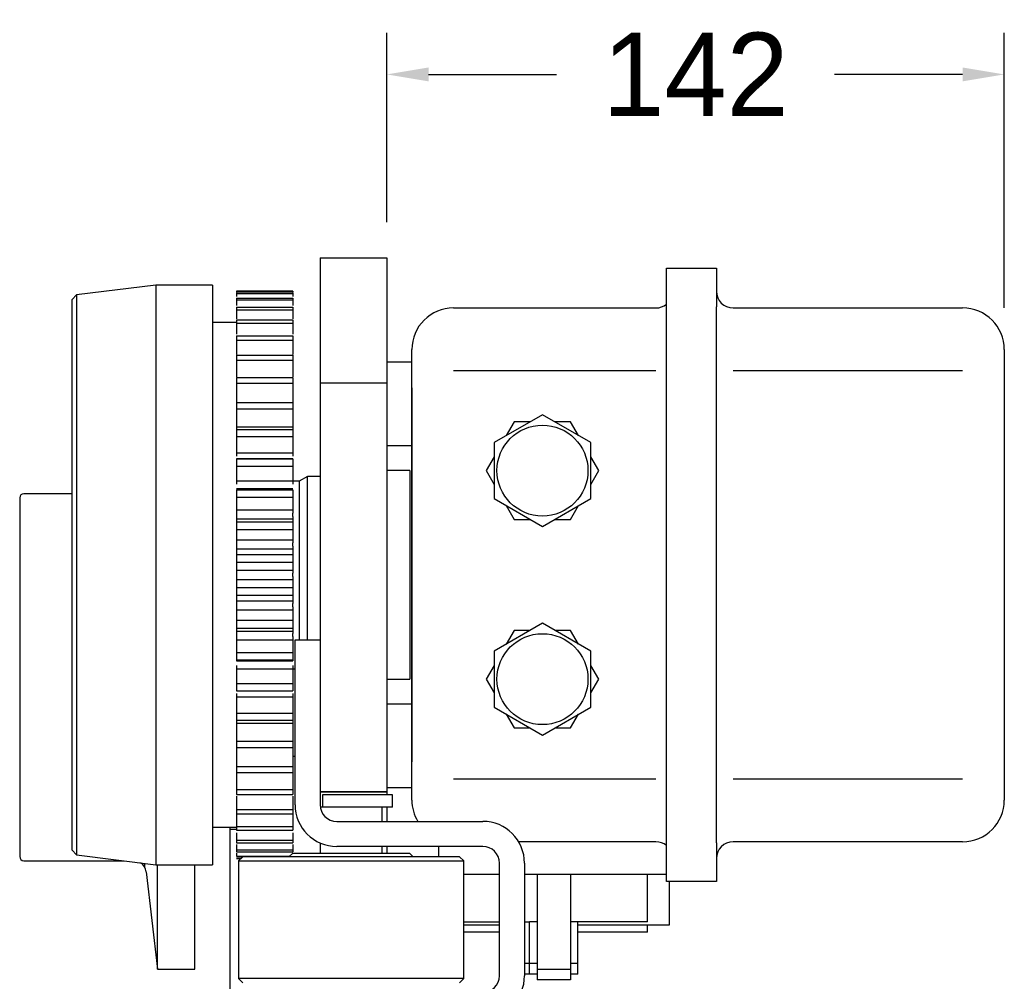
# Model space of a CAD drawing. Header units: millimetres. Extents: x 9131 to 12658, y 3907 to 6401.
# Tile 157 of 158: x 11424 to 11660, y 5763 to 5994. Entities that reach past the tile are written whole.
import ezdxf

# ---------------------------------------------------------------- set-up
doc = ezdxf.new("R2010")
doc.units = ezdxf.units.MM
doc.dimstyles.get("Standard").update_dxf_attribs({"dimtxt": 20, "dimasz": 10, "dimexe": 10, "dimexo": 10, "dimgap": 10, "dimtad": 0, "dimtih": 1, "dimtoh": 1, "dimdsep": 46, "dimtxsty": 'Standard', "dimcen": 0.09, "dimadec": 0, "dimazin": 0, "dimtfac": 1, "dimtofl": 0, "dimtmove": 0, "dimatfit": 3, "dimfxl": 0, "dimtolj": 1, "dimtzin": 0, "dimarcsym": 0})

# ---------------------------------------------------------------- blocks, each defined once
blk = doc.blocks.new('*D22')
at = {"color": 0, "lineweight": -2}
for p, q in [((11512.03, 5945.52), (11512.03, 5990.94)), ((11660.03, 5924.95), (11660.03, 5990.94)), ((11522.03, 5980.94), (11552.7, 5980.94)), ((11650.03, 5980.94), (11619.37, 5980.94))]:
    blk.add_line(p, q, dxfattribs=at)
at = {"color": 0, "lineweight": 18}
for points in [[(11522.03, 5982.6), (11522.03, 5979.27), (11512.03, 5980.94)], [(11650.03, 5982.6), (11650.03, 5979.27), (11660.03, 5980.94)]]:
    blk.add_solid(points, dxfattribs=at)
at = {"layer": 'Defpoints', "color": 0, "lineweight": 18}
for p in [(11660.03, 5980.94), (11512.03, 5935.52), (11660.03, 5914.95)]:
    blk.add_point(p, dxfattribs=at)
at = {"color": 0, "lineweight": 18, "insert": (11586.03, 5980.94), "char_height": 20, "attachment_point": 5}
blk.add_mtext('\\A1;142', dxfattribs=at)

msp = doc.modelspace()

# ---------------------------------------------------------------- linework, layer by layer
for p, q in [((11496.034, 5936.947), (11512.034, 5936.947)), ((11496.034, 5936.947), (11496.034, 5935.522)), ((11496.034, 5936.947), (11512.034, 5936.947)), ((11496.034, 5935.522), (11496.034, 5909.861)), ((11512.034, 5936.947), (11512.034, 5935.522)), ((11512.034, 5935.522), (11512.034, 5909.861)), ((11579.034, 5934.447), (11591.034, 5934.447)), ((11579.034, 5925.197), (11579.034, 5934.447)), ((11579.034, 5934.447), (11591.034, 5934.447)), ((11591.034, 5934.447), (11591.034, 5925.197)), ((11456.634, 5930.447), (11437.627, 5928.072)), ((11470.234, 5930.447), (11456.634, 5930.447)), ((11456.634, 5930.447), (11456.634, 5791.447)), ((11470.234, 5930.447), (11470.234, 5791.447)), ((11489.534, 5928.947), (11476.034, 5928.947)), ((11476.034, 5928.941), (11489.534, 5928.941)), ((11476.034, 5928.591), (11489.534, 5928.591)), ((11476.034, 5928.371), (11489.534, 5928.371)), ((11437.627, 5928.072), (11436.634, 5926.947)), ((11436.634, 5794.947), (11436.634, 5926.947)), ((11437.627, 5928.072), (11437.627, 5793.823)), ((11476.034, 5927.327), (11489.534, 5927.327)), ((11476.034, 5926.89), (11489.534, 5926.89)), ((11476.034, 5925.164), (11489.534, 5925.164)), ((11476.034, 5924.516), (11489.534, 5924.516)), ((11528.034, 5924.947), (11576.534, 5924.947)), ((11528.034, 5924.947), (11576.534, 5924.947)), ((11579.034, 5796.697), (11579.034, 5925.197)), ((11591.034, 5796.697), (11591.034, 5925.197)), ((11595.034, 5924.947), (11650.034, 5924.947)), ((11595.034, 5924.947), (11650.034, 5924.947)), ((11476.034, 5921.447), (11470.234, 5921.447)), ((11476.034, 5922.134), (11489.534, 5922.134)), ((11476.034, 5921.284), (11489.534, 5921.284)), ((11476.034, 5918.276), (11489.534, 5918.276)), ((11476.034, 5917.235), (11489.534, 5917.235)), ((11518.034, 5905.818), (11518.034, 5914.947)), ((11518.034, 5905.805), (11518.034, 5914.947)), ((11660.034, 5914.947), (11660.034, 5905.818)), ((11660.034, 5914.947), (11660.034, 5905.805)), ((11476.034, 5913.642), (11489.534, 5913.642)), ((11476.034, 5912.425), (11489.534, 5912.425)), ((11518.034, 5911.947), (11512.034, 5911.947)), ((11496.034, 5909.861), (11496.034, 5901.286)), ((11512.034, 5909.861), (11512.034, 5901.286)), ((11528.034, 5909.947), (11576.534, 5909.947)), ((11595.034, 5909.947), (11650.034, 5909.947)), ((11476.034, 5908.296), (11489.534, 5908.296)), ((11476.034, 5906.919), (11489.534, 5906.919)), ((11512.034, 5906.947), (11496.034, 5906.947)), ((11518.034, 5905.805), (11518.034, 5816.09)), ((11518.034, 5816.09), (11518.034, 5905.805)), ((11660.034, 5905.805), (11660.034, 5816.09)), ((11476.034, 5902.31), (11489.534, 5902.31)), ((11476.034, 5900.791), (11489.534, 5900.791)), ((11496.034, 5901.286), (11496.034, 5818.947)), ((11512.034, 5901.286), (11512.034, 5818.947)), ((11549.334, 5899.342), (11537.734, 5892.645)), ((11542.579, 5897.647), (11540.669, 5894.339)), ((11546.399, 5897.647), (11542.579, 5897.647)), ((11560.934, 5892.645), (11549.334, 5899.342)), ((11556.089, 5897.647), (11552.269, 5897.647)), ((11557.999, 5894.339), (11556.089, 5897.647)), ((11476.034, 5896.471), (11489.534, 5896.471)), ((11476.034, 5895.764), (11489.534, 5895.764)), ((11476.034, 5894.124), (11489.534, 5894.124)), ((11512.034, 5891.947), (11518.034, 5891.947)), ((11537.734, 5892.645), (11537.734, 5879.25)), ((11560.934, 5879.25), (11560.934, 5892.645)), ((11476.034, 5890.191), (11489.534, 5890.191)), ((11489.534, 5888.751), (11476.034, 5888.751)), ((11476.034, 5888.748), (11489.534, 5888.748)), ((11537.734, 5889.256), (11535.824, 5885.947)), ((11562.844, 5885.947), (11560.934, 5889.256)), ((11476.034, 5887.009), (11489.534, 5887.009)), ((11517.534, 5885.947), (11512.034, 5885.947)), ((11517.534, 5885.947), (11517.534, 5835.947)), ((11535.824, 5885.947), (11537.734, 5882.639)), ((11560.934, 5882.639), (11562.844, 5885.947)), ((11476.034, 5883.516), (11489.534, 5883.516)), ((11493.034, 5884.547), (11491.034, 5883.447)), ((11496.035, 5884.547), (11493.034, 5884.547)), ((11493.034, 5860.947), (11493.034, 5884.547)), ((11489.534, 5881.582), (11476.034, 5881.582)), ((11476.034, 5881.355), (11489.534, 5881.355)), ((11491.034, 5883.447), (11489.534, 5883.447)), ((11491.034, 5883.447), (11491.034, 5860.947)), ((11424.034, 5879.397), (11424.034, 5836.397)), ((11436.634, 5880.397), (11425.034, 5880.397)), ((11476.034, 5879.541), (11489.534, 5879.541)), ((11537.734, 5879.25), (11549.334, 5872.553)), ((11549.334, 5872.553), (11560.934, 5879.25)), ((11476.034, 5876.535), (11489.534, 5876.535)), ((11540.669, 5877.556), (11542.579, 5874.247)), ((11556.089, 5874.247), (11557.999, 5877.556)), ((11476.034, 5875.762), (11476.034, 5874.976)), ((11476.034, 5874.412), (11489.534, 5874.412)), ((11489.534, 5874.976), (11489.534, 5875.762)), ((11542.579, 5874.247), (11546.399, 5874.247)), ((11552.269, 5874.247), (11556.089, 5874.247)), ((11476.034, 5873.687), (11489.534, 5873.687)), ((11476.034, 5871.822), (11489.534, 5871.822)), ((11476.034, 5869.343), (11489.534, 5869.343)), ((11476.034, 5868.608), (11476.034, 5867.806)), ((11476.034, 5867.177), (11489.534, 5867.177)), ((11489.534, 5867.806), (11489.534, 5868.608)), ((11476.034, 5865.846), (11489.534, 5865.846)), ((11476.034, 5863.956), (11489.534, 5863.956)), ((11476.034, 5862.038), (11489.534, 5862.038)), ((11476.034, 5861.351), (11476.034, 5860.544)), ((11489.534, 5860.544), (11489.534, 5861.351)), ((11491.034, 5860.947), (11491.034, 5845.347)), ((11493.034, 5845.347), (11493.034, 5860.947)), ((11476.034, 5859.857), (11489.534, 5859.857)), ((11476.034, 5857.939), (11489.534, 5857.939)), ((11476.034, 5856.049), (11489.534, 5856.049)), ((11476.034, 5854.718), (11489.534, 5854.718)), ((11476.034, 5854.089), (11476.034, 5853.287)), ((11489.534, 5853.287), (11489.534, 5854.089)), ((11476.034, 5852.552), (11489.534, 5852.552)), ((11476.034, 5850.073), (11489.534, 5850.073)), ((11476.034, 5848.208), (11489.534, 5848.208)), ((11549.334, 5849.342), (11537.734, 5842.645)), ((11560.934, 5842.645), (11549.334, 5849.342)), ((11476.034, 5847.483), (11489.534, 5847.483)), ((11476.034, 5846.919), (11476.034, 5846.133)), ((11489.534, 5846.133), (11489.534, 5846.919)), ((11542.579, 5847.647), (11540.669, 5844.339)), ((11546.399, 5847.647), (11542.579, 5847.647)), ((11556.089, 5847.647), (11552.269, 5847.647)), ((11557.999, 5844.339), (11556.089, 5847.647)), ((11476.034, 5845.36), (11489.534, 5845.36)), ((11490.034, 5845.347), (11496.034, 5845.347)), ((11490.034, 5805.847), (11490.034, 5845.347)), ((11476.034, 5842.354), (11489.534, 5842.354)), ((11537.734, 5842.645), (11537.734, 5829.25)), ((11560.934, 5829.25), (11560.934, 5842.645)), ((11476.034, 5840.54), (11489.534, 5840.54)), ((11476.034, 5840.313), (11489.534, 5840.313)), ((11537.734, 5839.256), (11535.824, 5835.947)), ((11562.844, 5835.947), (11560.934, 5839.256)), ((11424.034, 5836.397), (11424.034, 5793.397)), ((11476.034, 5838.379), (11489.534, 5838.379)), ((11489.534, 5838.447), (11490.034, 5838.447)), ((11476.034, 5834.886), (11489.534, 5834.886)), ((11512.034, 5835.947), (11517.534, 5835.947)), ((11535.824, 5835.947), (11537.734, 5832.639)), ((11560.934, 5832.639), (11562.844, 5835.947)), ((11476.034, 5833.147), (11489.534, 5833.147)), ((11476.034, 5833.144), (11489.534, 5833.144)), ((11476.034, 5831.704), (11489.534, 5831.704)), ((11518.034, 5829.947), (11512.034, 5829.947)), ((11537.734, 5829.25), (11549.334, 5822.553)), ((11549.334, 5822.553), (11560.934, 5829.25)), ((11476.034, 5827.771), (11489.534, 5827.771)), ((11540.669, 5827.556), (11542.579, 5824.247)), ((11556.089, 5824.247), (11557.999, 5827.556)), ((11476.034, 5826.131), (11489.534, 5826.131)), ((11476.034, 5825.424), (11489.534, 5825.424)), ((11542.579, 5824.247), (11546.399, 5824.247)), ((11552.269, 5824.247), (11556.089, 5824.247)), ((11476.034, 5821.104), (11489.534, 5821.104)), ((11476.034, 5819.585), (11489.534, 5819.585)), ((11489.534, 5817.497), (11490.034, 5817.497)), ((11496.034, 5818.947), (11496.034, 5809.782)), ((11512.034, 5818.947), (11512.034, 5808.947)), ((11518.034, 5806.947), (11518.034, 5816.09)), ((11518.034, 5806.948), (11518.034, 5816.077)), ((11660.034, 5816.09), (11660.034, 5806.947)), ((11476.034, 5814.976), (11489.534, 5814.976)), ((11476.034, 5813.599), (11489.534, 5813.599)), ((11576.534, 5811.947), (11528.034, 5811.947)), ((11650.034, 5811.947), (11595.034, 5811.947)), ((11476.034, 5809.47), (11489.534, 5809.47)), ((11476.034, 5808.253), (11489.534, 5808.253)), ((11496.034, 5809.783), (11496.034, 5805.847)), ((11512.034, 5808.947), (11496.034, 5808.947)), ((11496.034, 5808.947), (11512.034, 5808.947)), ((11513.384, 5808.247), (11496.584, 5808.247)), ((11496.584, 5808.247), (11496.584, 5805.247)), ((11512.034, 5809.947), (11518.034, 5809.947)), ((11512.034, 5808.947), (11512.034, 5808.246)), ((11513.384, 5805.247), (11513.384, 5808.247)), ((11476.034, 5804.66), (11489.534, 5804.66)), ((11476.034, 5803.619), (11489.534, 5803.619)), ((11496.084, 5805.247), (11496.084, 5805.217)), ((11496.584, 5805.247), (11496.084, 5805.247)), ((11513.384, 5805.247), (11496.584, 5805.247)), ((11510.884, 5801.847), (11510.884, 5805.247)), ((11512.034, 5805.247), (11512.034, 5801.848)), ((11500.034, 5801.847), (11535.034, 5801.847)), ((11470.234, 5800.447), (11476.034, 5800.447)), ((11474.434, 5800.448), (11474.434, 5799.897)), ((11474.434, 5799.897), (11474.434, 5783.897)), ((11476.034, 5799.897), (11474.434, 5799.897)), ((11476.034, 5800.611), (11489.534, 5800.611)), ((11476.034, 5799.761), (11489.534, 5799.761)), ((11476.034, 5797.378), (11489.534, 5797.378)), ((11476.034, 5796.731), (11489.534, 5796.731)), ((11496.034, 5796.682), (11496.034, 5794.246)), ((11496.084, 5796.66), (11496.084, 5794.246)), ((11576.534, 5796.947), (11543.636, 5796.947)), ((11576.534, 5796.947), (11543.636, 5796.947)), ((11579.034, 5787.447), (11579.034, 5796.697)), ((11591.034, 5796.697), (11591.034, 5787.447)), ((11650.034, 5796.947), (11595.034, 5796.947)), ((11650.034, 5796.947), (11595.034, 5796.947)), ((11436.634, 5794.947), (11437.627, 5793.823)), ((11437.627, 5793.823), (11456.634, 5791.447)), ((11476.034, 5795.005), (11489.534, 5795.005)), ((11476.034, 5794.568), (11489.534, 5794.568)), ((11489.484, 5794.247), (11488.584, 5793.347)), ((11489.484, 5794.247), (11517.484, 5794.247)), ((11535.034, 5795.847), (11500.034, 5795.847)), ((11510.884, 5794.246), (11510.884, 5795.847)), ((11512.034, 5795.847), (11512.034, 5794.246)), ((11518.384, 5793.347), (11517.484, 5794.247)), ((11524.384, 5795.847), (11524.384, 5793.346)), ((11524.534, 5793.346), (11524.534, 5795.847)), ((11524.534, 5793.346), (11524.534, 5795.847)), ((11425.034, 5792.397), (11449.034, 5792.397)), ((11454.034, 5790.776), (11454.034, 5791.776)), ((11456.634, 5791.447), (11470.234, 5791.447)), ((11457.034, 5766.397), (11457.034, 5791.45)), ((11466.034, 5766.397), (11466.034, 5791.45)), ((11476.034, 5793.524), (11488.761, 5793.524)), ((11476.034, 5793.304), (11477.442, 5793.304)), ((11476.034, 5792.954), (11477.092, 5792.954)), ((11476.034, 5792.947), (11477.085, 5792.947)), ((11477.484, 5793.347), (11476.484, 5792.347)), ((11476.484, 5792.347), (11476.484, 5764.147)), ((11476.484, 5792.347), (11503.484, 5792.347)), ((11529.484, 5793.347), (11477.484, 5793.347)), ((11503.484, 5792.347), (11530.484, 5792.347)), ((11530.484, 5792.347), (11529.484, 5793.347)), ((11530.484, 5764.147), (11530.484, 5792.347)), ((11539.034, 5764.847), (11539.034, 5791.847)), ((11545.034, 5791.847), (11545.034, 5764.847)), ((11454.341, 5789.741), (11457.034, 5766.397)), ((11539.034, 5789.147), (11530.484, 5789.147)), ((11548.034, 5789.147), (11545.034, 5789.147)), ((11548.034, 5789.147), (11548.034, 5766.347)), ((11556.034, 5789.147), (11548.034, 5789.147)), ((11556.034, 5789.147), (11556.034, 5766.347)), ((11574.534, 5789.147), (11556.034, 5789.147)), ((11574.534, 5777.747), (11574.534, 5789.147)), ((11579.034, 5789.147), (11574.534, 5789.147)), ((11591.034, 5787.447), (11579.034, 5787.447)), ((11579.684, 5787.447), (11579.684, 5776.947)), ((11474.434, 5783.897), (11474.434, 5742.948)), ((11530.484, 5777.747), (11539.034, 5777.747)), ((11545.034, 5777.747), (11546.234, 5777.747)), ((11546.234, 5767.747), (11546.234, 5777.747)), ((11547.317, 5777.747), (11546.234, 5777.747)), ((11548.034, 5777.747), (11547.317, 5777.747)), ((11556.751, 5777.747), (11556.034, 5777.747)), ((11557.834, 5777.747), (11556.751, 5777.747)), ((11557.834, 5767.747), (11557.834, 5777.747)), ((11574.534, 5777.747), (11557.834, 5777.747)), ((11539.034, 5775.247), (11530.484, 5775.247)), ((11539.035, 5776.947), (11530.485, 5776.947)), ((11579.684, 5776.947), (11557.834, 5776.947)), ((11574.534, 5775.247), (11557.834, 5775.247)), ((11574.534, 5775.247), (11574.534, 5776.948)), ((11457.034, 5766.397), (11466.034, 5766.397)), ((11546.234, 5767.747), (11545.034, 5767.747)), ((11546.234, 5765.247), (11546.234, 5767.747)), ((11548.034, 5767.747), (11546.234, 5767.747)), ((11548.034, 5766.348), (11548.034, 5763.847)), ((11556.034, 5766.347), (11548.034, 5766.347)), ((11557.834, 5767.747), (11556.034, 5767.747)), ((11556.034, 5766.348), (11556.034, 5763.847)), ((11557.834, 5765.247), (11557.834, 5767.747)), ((11476.484, 5764.147), (11477.484, 5763.147)), ((11503.484, 5764.147), (11476.484, 5764.147)), ((11530.484, 5764.147), (11503.484, 5764.147)), ((11529.484, 5763.147), (11530.484, 5764.147)), ((11546.234, 5765.247), (11545.034, 5765.247)), ((11548.034, 5765.247), (11546.234, 5765.247)), ((11556.034, 5763.847), (11548.034, 5763.847)), ((11557.834, 5765.247), (11556.034, 5765.247))]:
    msp.add_line(p, q)
for centre in [(11549.334, 5885.947), (11549.334, 5885.947), (11549.334, 5835.947), (11549.334, 5835.947)]:
    msp.add_circle(centre, 10.9)
for centre, radius, start, end in [((11595.034, 5928.947), 4, 180, 270), ((11528.034, 5914.947), 10, 90, 180), ((11576.534, 5928.947), 4, 270, 308.68313), ((11650.034, 5914.947), 10, 0, 90), ((11425.034, 5879.397), 1, 90, 180), ((11500.034, 5805.847), 10, 180, 270), ((11500.034, 5805.847), 4, 180, 270), ((11528.034, 5806.947), 10, 180, 210.66469), ((11650.034, 5806.947), 10, 270, 0), ((11535.034, 5791.847), 10, 0, 90), ((11576.534, 5792.947), 4, 51.31687, 90), ((11595.034, 5792.947), 4, 90, 180), ((11535.034, 5791.847), 4, 0, 90), ((11425.034, 5793.397), 1, 180, 270), ((11451.361, 5789.397), 3, 6.58194, 56.52459), ((11535.034, 5764.847), 10, 270, 0), ((11535.034, 5764.847), 4, 270, 0)]:
    msp.add_arc(centre, radius, start, end)
for points in [[(11476.034, 5928.941), (11476.034, 5928.87), (11476.034, 5928.8), (11476.034, 5928.729)], [(11476.034, 5928.591), (11476.034, 5928.527), (11476.034, 5928.453), (11476.034, 5928.371)], [(11476.034, 5928.371), (11476.034, 5928.144), (11476.034, 5927.917), (11476.034, 5927.688)], [(11489.534, 5928.941), (11489.534, 5928.87), (11489.534, 5928.8), (11489.534, 5928.729)], [(11489.534, 5928.591), (11489.534, 5928.527), (11489.534, 5928.453), (11489.534, 5928.371)], [(11489.534, 5928.371), (11489.534, 5928.144), (11489.534, 5927.917), (11489.534, 5927.688)], [(11476.034, 5927.327), (11476.034, 5927.189), (11476.034, 5927.044), (11476.034, 5926.89)], [(11476.034, 5926.89), (11476.034, 5926.436), (11476.034, 5925.981), (11476.034, 5925.523)], [(11489.534, 5927.327), (11489.534, 5927.189), (11489.534, 5927.044), (11489.534, 5926.89)], [(11489.534, 5926.89), (11489.534, 5926.436), (11489.534, 5925.981), (11489.534, 5925.523)], [(11476.034, 5925.164), (11476.034, 5924.957), (11476.034, 5924.741), (11476.034, 5924.516)], [(11476.034, 5924.516), (11476.034, 5923.785), (11476.034, 5923.051), (11476.034, 5922.318)], [(11489.534, 5925.164), (11489.534, 5924.957), (11489.534, 5924.741), (11489.534, 5924.516)], [(11489.534, 5924.516), (11489.534, 5923.785), (11489.534, 5923.051), (11489.534, 5922.318)], [(11476.034, 5922.134), (11476.034, 5921.858), (11476.034, 5921.575), (11476.034, 5921.284)], [(11489.534, 5922.134), (11489.534, 5921.858), (11489.534, 5921.575), (11489.534, 5921.284)], [(11476.034, 5918.276), (11476.034, 5917.936), (11476.034, 5917.589), (11476.034, 5917.235)], [(11489.534, 5918.276), (11489.534, 5917.936), (11489.534, 5917.589), (11489.534, 5917.235)], [(11476.034, 5913.642), (11476.034, 5913.243), (11476.034, 5912.837), (11476.034, 5912.425)], [(11489.534, 5913.642), (11489.534, 5913.243), (11489.534, 5912.837), (11489.534, 5912.425)], [(11476.034, 5908.296), (11476.034, 5907.843), (11476.034, 5907.384), (11476.034, 5906.919)], [(11489.534, 5908.296), (11489.534, 5907.843), (11489.534, 5907.384), (11489.534, 5906.919)], [(11476.034, 5902.31), (11476.034, 5901.809), (11476.034, 5901.302), (11476.034, 5900.791)], [(11489.534, 5902.31), (11489.534, 5901.809), (11489.534, 5901.302), (11489.534, 5900.791)], [(11476.034, 5895.764), (11476.034, 5895.222), (11476.034, 5894.675), (11476.034, 5894.124)], [(11489.534, 5895.764), (11489.534, 5895.222), (11489.534, 5894.675), (11489.534, 5894.124)], [(11476.034, 5888.748), (11476.034, 5888.172), (11476.034, 5887.592), (11476.034, 5887.009)], [(11489.534, 5888.748), (11489.534, 5888.172), (11489.534, 5887.592), (11489.534, 5887.009)], [(11476.034, 5881.355), (11476.034, 5880.753), (11476.034, 5880.148), (11476.034, 5879.541)], [(11489.534, 5881.355), (11489.534, 5880.753), (11489.534, 5880.148), (11489.534, 5879.541)], [(11476.034, 5873.687), (11476.034, 5873.067), (11476.034, 5872.445), (11476.034, 5871.822)], [(11489.534, 5873.687), (11489.534, 5873.067), (11489.534, 5872.445), (11489.534, 5871.822)], [(11476.034, 5865.846), (11476.034, 5865.217), (11476.034, 5864.586), (11476.034, 5863.956)], [(11489.534, 5865.846), (11489.534, 5865.217), (11489.534, 5864.586), (11489.534, 5863.956)], [(11476.034, 5857.939), (11476.034, 5857.309), (11476.034, 5856.678), (11476.034, 5856.049)], [(11489.534, 5857.939), (11489.534, 5857.309), (11489.534, 5856.678), (11489.534, 5856.049)], [(11476.034, 5850.073), (11476.034, 5849.45), (11476.034, 5848.828), (11476.034, 5848.208)], [(11489.534, 5850.073), (11489.534, 5849.45), (11489.534, 5848.828), (11489.534, 5848.208)], [(11476.034, 5842.354), (11476.034, 5841.747), (11476.034, 5841.142), (11476.034, 5840.54)], [(11489.534, 5842.354), (11489.534, 5841.747), (11489.534, 5841.142), (11489.534, 5840.54)], [(11476.034, 5834.886), (11476.034, 5834.303), (11476.034, 5833.723), (11476.034, 5833.147)], [(11489.534, 5834.886), (11489.534, 5834.303), (11489.534, 5833.723), (11489.534, 5833.147)], [(11476.034, 5827.771), (11476.034, 5827.22), (11476.034, 5826.673), (11476.034, 5826.131)], [(11489.534, 5827.771), (11489.534, 5827.22), (11489.534, 5826.673), (11489.534, 5826.131)], [(11476.034, 5821.104), (11476.034, 5820.593), (11476.034, 5820.086), (11476.034, 5819.585)], [(11489.534, 5821.104), (11489.534, 5820.593), (11489.534, 5820.086), (11489.534, 5819.585)], [(11476.034, 5814.976), (11476.034, 5814.511), (11476.034, 5814.052), (11476.034, 5813.599)], [(11489.534, 5814.976), (11489.534, 5814.511), (11489.534, 5814.052), (11489.534, 5813.599)], [(11476.034, 5809.47), (11476.034, 5809.058), (11476.034, 5808.652), (11476.034, 5808.253)], [(11489.534, 5809.47), (11489.534, 5809.058), (11489.534, 5808.652), (11489.534, 5808.253)], [(11476.034, 5804.66), (11476.034, 5804.306), (11476.034, 5803.959), (11476.034, 5803.619)], [(11489.534, 5804.66), (11489.534, 5804.306), (11489.534, 5803.959), (11489.534, 5803.619)], [(11476.034, 5800.611), (11476.034, 5800.32), (11476.034, 5800.037), (11476.034, 5799.761)], [(11476.034, 5799.105), (11476.034, 5798.529), (11476.034, 5797.953), (11476.034, 5797.378)], [(11489.534, 5800.611), (11489.534, 5800.32), (11489.534, 5800.037), (11489.534, 5799.761)], [(11489.534, 5799.105), (11489.534, 5798.529), (11489.534, 5797.953), (11489.534, 5797.378)], [(11476.034, 5797.378), (11476.034, 5797.154), (11476.034, 5796.938), (11476.034, 5796.731)], [(11476.034, 5796.323), (11476.034, 5795.882), (11476.034, 5795.443), (11476.034, 5795.005)], [(11489.534, 5797.378), (11489.534, 5797.154), (11489.534, 5796.938), (11489.534, 5796.731)], [(11489.534, 5796.323), (11489.534, 5795.882), (11489.534, 5795.443), (11489.534, 5795.005)], [(11476.034, 5795.005), (11476.034, 5794.851), (11476.034, 5794.705), (11476.034, 5794.568)], [(11476.034, 5794.207), (11476.034, 5793.978), (11476.034, 5793.751), (11476.034, 5793.524)], [(11489.534, 5795.005), (11489.534, 5794.851), (11489.534, 5794.705), (11489.534, 5794.568)]]:
    msp.add_open_spline(points, degree=3)
for points, knots in [([(11476.034, 5921.284), (11476.034, 5920.398), (11476.034, 5919.51), (11476.034, 5918.63), (11476.034, 5918.626)], [0, 0, 0, 0, 0.9957991, 1, 1, 1, 1]), ([(11489.534, 5921.284), (11489.534, 5920.398), (11489.534, 5919.51), (11489.534, 5918.63), (11489.534, 5918.626)], [0, 0, 0, 0, 0.9957991, 1, 1, 1, 1]), ([(11476.034, 5917.235), (11476.034, 5916.36), (11476.034, 5915.213), (11476.034, 5914.089), (11476.034, 5913.819)], [0, 0, 0, 0, 0.7578628, 1, 1, 1, 1]), ([(11489.534, 5917.235), (11489.534, 5916.36), (11489.534, 5915.213), (11489.534, 5914.089), (11489.534, 5913.819)], [0, 0, 0, 0, 0.7578628, 1, 1, 1, 1]), ([(11476.034, 5912.425), (11476.034, 5911.572), (11476.034, 5910.308), (11476.034, 5909.012), (11476.034, 5908.538), (11476.034, 5908.464)], [0, 0, 0, 0, 0.627488, 0.9412319, 1, 1, 1, 1]), ([(11489.534, 5912.425), (11489.534, 5911.572), (11489.534, 5910.308), (11489.534, 5909.012), (11489.534, 5908.538), (11489.534, 5908.464)], [0, 0, 0, 0, 0.627488, 0.9412319, 1, 1, 1, 1]), ([(11476.034, 5906.919), (11476.034, 5906.099), (11476.034, 5904.893), (11476.034, 5903.359), (11476.034, 5902.625), (11476.034, 5902.271)], [0, 0, 0, 0, 0.5, 0.75, 1, 1, 1, 1]), ([(11489.534, 5906.919), (11489.534, 5906.099), (11489.534, 5904.893), (11489.534, 5903.359), (11489.534, 5902.625), (11489.534, 5902.271)], [0, 0, 0, 0, 0.5, 0.75, 1, 1, 1, 1]), ([(11476.034, 5900.791), (11476.034, 5900.016), (11476.034, 5898.884), (11476.034, 5897.463), (11476.034, 5896.792), (11476.034, 5896.471)], [0, 0, 0, 0, 0.5, 0.75, 1, 1, 1, 1]), ([(11489.534, 5900.791), (11489.534, 5900.016), (11489.534, 5898.884), (11489.534, 5897.463), (11489.534, 5896.792), (11489.534, 5896.471)], [0, 0, 0, 0, 0.5, 0.75, 1, 1, 1, 1]), ([(11476.034, 5896.471), (11476.034, 5896.44), (11476.034, 5896.375), (11476.034, 5896.239), (11476.034, 5896.059), (11476.034, 5895.877), (11476.034, 5895.741), (11476.034, 5895.678), (11476.034, 5895.648)], [0, 0, 0, 0, 0.125, 0.25, 0.5, 0.75, 0.875, 1, 1, 1, 1]), ([(11489.534, 5896.471), (11489.534, 5896.44), (11489.534, 5896.375), (11489.534, 5896.239), (11489.534, 5896.059), (11489.534, 5895.877), (11489.534, 5895.741), (11489.534, 5895.678), (11489.534, 5895.648)], [0, 0, 0, 0, 0.125, 0.25, 0.5, 0.75, 0.875, 1, 1, 1, 1]), ([(11476.034, 5894.124), (11476.034, 5893.405), (11476.034, 5892.361), (11476.034, 5891.073), (11476.034, 5890.474), (11476.034, 5890.191)], [0, 0, 0, 0, 0.5, 0.75, 1, 1, 1, 1]), ([(11489.534, 5894.124), (11489.534, 5893.405), (11489.534, 5892.361), (11489.534, 5891.073), (11489.534, 5890.474), (11489.534, 5890.191)], [0, 0, 0, 0, 0.5, 0.75, 1, 1, 1, 1]), ([(11476.034, 5890.191), (11476.034, 5890.162), (11476.034, 5890.101), (11476.034, 5889.972), (11476.034, 5889.797), (11476.034, 5889.614), (11476.034, 5889.473), (11476.034, 5889.406), (11476.034, 5889.374)], [0, 0, 0, 0, 0.125, 0.25, 0.5, 0.75, 0.875, 1, 1, 1, 1]), ([(11489.534, 5890.191), (11489.534, 5890.162), (11489.534, 5890.101), (11489.534, 5889.972), (11489.534, 5889.797), (11489.534, 5889.614), (11489.534, 5889.473), (11489.534, 5889.406), (11489.534, 5889.374)], [0, 0, 0, 0, 0.125, 0.25, 0.5, 0.75, 0.875, 1, 1, 1, 1]), ([(11476.034, 5887.009), (11476.034, 5886.355), (11476.034, 5885.414), (11476.034, 5884.276), (11476.034, 5883.757), (11476.034, 5883.516)], [0, 0, 0, 0, 0.5, 0.75, 1, 1, 1, 1]), ([(11489.534, 5887.009), (11489.534, 5886.355), (11489.534, 5885.414), (11489.534, 5884.276), (11489.534, 5883.757), (11489.534, 5883.516)], [0, 0, 0, 0, 0.5, 0.75, 1, 1, 1, 1]), ([(11476.034, 5883.516), (11476.034, 5883.489), (11476.034, 5883.433), (11476.034, 5883.312), (11476.034, 5883.144), (11476.034, 5882.963), (11476.034, 5882.818), (11476.034, 5882.749), (11476.034, 5882.715)], [0, 0, 0, 0, 0.125, 0.25, 0.5, 0.75, 0.875, 1, 1, 1, 1]), ([(11489.534, 5883.516), (11489.534, 5883.489), (11489.534, 5883.433), (11489.534, 5883.312), (11489.534, 5883.144), (11489.534, 5882.963), (11489.534, 5882.818), (11489.534, 5882.749), (11489.534, 5882.715)], [0, 0, 0, 0, 0.125, 0.25, 0.5, 0.75, 0.875, 1, 1, 1, 1]), ([(11476.034, 5879.541), (11476.034, 5878.961), (11476.034, 5878.136), (11476.034, 5877.164), (11476.034, 5876.732), (11476.034, 5876.535)], [0, 0, 0, 0, 0.5, 0.75, 1, 1, 1, 1]), ([(11489.534, 5879.541), (11489.534, 5878.961), (11489.534, 5878.136), (11489.534, 5877.164), (11489.534, 5876.732), (11489.534, 5876.535)], [0, 0, 0, 0, 0.5, 0.75, 1, 1, 1, 1]), ([(11476.034, 5876.535), (11476.034, 5876.511), (11476.034, 5876.461), (11476.034, 5876.351), (11476.034, 5876.192), (11476.034, 5876.014), (11476.034, 5875.868), (11476.034, 5875.797), (11476.034, 5875.762)], [0, 0, 0, 0, 0.125, 0.25, 0.5, 0.75, 0.875, 1, 1, 1, 1]), ([(11489.534, 5876.535), (11489.534, 5876.511), (11489.534, 5876.461), (11489.534, 5876.351), (11489.534, 5876.192), (11489.534, 5876.014), (11489.534, 5875.868), (11489.534, 5875.797), (11489.534, 5875.762)], [0, 0, 0, 0, 0.125, 0.25, 0.5, 0.75, 0.875, 1, 1, 1, 1]), ([(11476.034, 5874.976), (11476.034, 5874.941), (11476.034, 5874.872), (11476.034, 5874.742), (11476.034, 5874.601), (11476.034, 5874.499), (11476.034, 5874.442), (11476.034, 5874.421), (11476.034, 5874.412)], [0, 0, 0, 0, 0.125, 0.25, 0.5, 0.75, 0.875, 1, 1, 1, 1]), ([(11476.034, 5874.412), (11476.034, 5874.415), (11476.034, 5874.376), (11476.034, 5874.173), (11476.034, 5873.905), (11476.034, 5873.687)], [0, 0, 0, 0, 0.25, 0.5, 1, 1, 1, 1]), ([(11489.534, 5874.976), (11489.534, 5874.941), (11489.534, 5874.872), (11489.534, 5874.742), (11489.534, 5874.601), (11489.534, 5874.499), (11489.534, 5874.442), (11489.534, 5874.421), (11489.534, 5874.412)], [0, 0, 0, 0, 0.125, 0.25, 0.5, 0.75, 0.875, 1, 1, 1, 1]), ([(11489.534, 5874.412), (11489.534, 5874.415), (11489.534, 5874.376), (11489.534, 5874.173), (11489.534, 5873.905), (11489.534, 5873.687)], [0, 0, 0, 0, 0.25, 0.5, 1, 1, 1, 1]), ([(11476.034, 5871.822), (11476.034, 5871.323), (11476.034, 5870.625), (11476.034, 5869.832), (11476.034, 5869.493), (11476.034, 5869.343)], [0, 0, 0, 0, 0.5, 0.75, 1, 1, 1, 1]), ([(11489.534, 5871.822), (11489.534, 5871.323), (11489.534, 5870.625), (11489.534, 5869.832), (11489.534, 5869.493), (11489.534, 5869.343)], [0, 0, 0, 0, 0.5, 0.75, 1, 1, 1, 1]), ([(11476.034, 5869.343), (11476.034, 5869.323), (11476.034, 5869.279), (11476.034, 5869.18), (11476.034, 5869.033), (11476.034, 5868.861), (11476.034, 5868.717), (11476.034, 5868.644), (11476.034, 5868.608)], [0, 0, 0, 0, 0.125, 0.25, 0.5, 0.75, 0.875, 1, 1, 1, 1]), ([(11489.534, 5869.343), (11489.534, 5869.323), (11489.534, 5869.279), (11489.534, 5869.18), (11489.534, 5869.033), (11489.534, 5868.861), (11489.534, 5868.717), (11489.534, 5868.644), (11489.534, 5868.608)], [0, 0, 0, 0, 0.125, 0.25, 0.5, 0.75, 0.875, 1, 1, 1, 1]), ([(11476.034, 5867.806), (11476.034, 5867.77), (11476.034, 5867.699), (11476.034, 5867.563), (11476.034, 5867.409), (11476.034, 5867.291), (11476.034, 5867.219), (11476.034, 5867.189), (11476.034, 5867.177)], [0, 0, 0, 0, 0.125, 0.25, 0.5, 0.75, 0.875, 1, 1, 1, 1]), ([(11476.034, 5867.177), (11476.034, 5867.128), (11476.034, 5866.986), (11476.034, 5866.58), (11476.034, 5866.162), (11476.034, 5865.846)], [0, 0, 0, 0, 0.25, 0.5, 1, 1, 1, 1]), ([(11489.534, 5867.806), (11489.534, 5867.77), (11489.534, 5867.699), (11489.534, 5867.563), (11489.534, 5867.409), (11489.534, 5867.291), (11489.534, 5867.219), (11489.534, 5867.189), (11489.534, 5867.177)], [0, 0, 0, 0, 0.125, 0.25, 0.5, 0.75, 0.875, 1, 1, 1, 1]), ([(11489.534, 5867.177), (11489.534, 5867.128), (11489.534, 5866.986), (11489.534, 5866.58), (11489.534, 5866.162), (11489.534, 5865.846)], [0, 0, 0, 0, 0.25, 0.5, 1, 1, 1, 1]), ([(11476.034, 5863.956), (11476.034, 5863.545), (11476.034, 5862.984), (11476.034, 5862.38), (11476.034, 5862.138), (11476.034, 5862.038)], [0, 0, 0, 0, 0.5, 0.75, 1, 1, 1, 1]), ([(11489.534, 5863.956), (11489.534, 5863.545), (11489.534, 5862.984), (11489.534, 5862.38), (11489.534, 5862.138), (11489.534, 5862.038)], [0, 0, 0, 0, 0.5, 0.75, 1, 1, 1, 1]), ([(11476.034, 5862.038), (11476.034, 5862.022), (11476.034, 5861.985), (11476.034, 5861.899), (11476.034, 5861.765), (11476.034, 5861.601), (11476.034, 5861.46), (11476.034, 5861.387), (11476.034, 5861.351)], [0, 0, 0, 0, 0.125, 0.25, 0.5, 0.75, 0.875, 1, 1, 1, 1]), ([(11476.034, 5860.544), (11476.034, 5860.508), (11476.034, 5860.435), (11476.034, 5860.294), (11476.034, 5860.13), (11476.034, 5859.996), (11476.034, 5859.91), (11476.034, 5859.873), (11476.034, 5859.857)], [0, 0, 0, 0, 0.125, 0.25, 0.5, 0.75, 0.875, 1, 1, 1, 1]), ([(11489.534, 5862.038), (11489.534, 5862.022), (11489.534, 5861.985), (11489.534, 5861.899), (11489.534, 5861.765), (11489.534, 5861.601), (11489.534, 5861.46), (11489.534, 5861.387), (11489.534, 5861.351)], [0, 0, 0, 0, 0.125, 0.25, 0.5, 0.75, 0.875, 1, 1, 1, 1]), ([(11489.534, 5860.544), (11489.534, 5860.508), (11489.534, 5860.435), (11489.534, 5860.294), (11489.534, 5860.13), (11489.534, 5859.996), (11489.534, 5859.91), (11489.534, 5859.873), (11489.534, 5859.857)], [0, 0, 0, 0, 0.125, 0.25, 0.5, 0.75, 0.875, 1, 1, 1, 1]), ([(11476.034, 5859.857), (11476.034, 5859.757), (11476.034, 5859.515), (11476.034, 5858.911), (11476.034, 5858.35), (11476.034, 5857.939)], [0, 0, 0, 0, 0.25, 0.5, 1, 1, 1, 1]), ([(11489.534, 5859.857), (11489.534, 5859.757), (11489.534, 5859.515), (11489.534, 5858.911), (11489.534, 5858.35), (11489.534, 5857.939)], [0, 0, 0, 0, 0.25, 0.5, 1, 1, 1, 1]), ([(11476.034, 5856.049), (11476.034, 5855.733), (11476.034, 5855.315), (11476.034, 5854.909), (11476.034, 5854.767), (11476.034, 5854.718)], [0, 0, 0, 0, 0.5, 0.75, 1, 1, 1, 1]), ([(11489.534, 5856.049), (11489.534, 5855.733), (11489.534, 5855.315), (11489.534, 5854.909), (11489.534, 5854.767), (11489.534, 5854.718)], [0, 0, 0, 0, 0.5, 0.75, 1, 1, 1, 1]), ([(11476.034, 5854.718), (11476.034, 5854.706), (11476.034, 5854.676), (11476.034, 5854.604), (11476.034, 5854.486), (11476.034, 5854.332), (11476.034, 5854.196), (11476.034, 5854.125), (11476.034, 5854.089)], [0, 0, 0, 0, 0.125, 0.25, 0.5, 0.75, 0.875, 1, 1, 1, 1]), ([(11476.034, 5853.287), (11476.034, 5853.251), (11476.034, 5853.178), (11476.034, 5853.034), (11476.034, 5852.862), (11476.034, 5852.715), (11476.034, 5852.616), (11476.034, 5852.572), (11476.034, 5852.552)], [0, 0, 0, 0, 0.125, 0.25, 0.5, 0.75, 0.875, 1, 1, 1, 1]), ([(11489.534, 5854.718), (11489.534, 5854.706), (11489.534, 5854.676), (11489.534, 5854.604), (11489.534, 5854.486), (11489.534, 5854.332), (11489.534, 5854.196), (11489.534, 5854.125), (11489.534, 5854.089)], [0, 0, 0, 0, 0.125, 0.25, 0.5, 0.75, 0.875, 1, 1, 1, 1]), ([(11489.534, 5853.287), (11489.534, 5853.251), (11489.534, 5853.178), (11489.534, 5853.034), (11489.534, 5852.862), (11489.534, 5852.715), (11489.534, 5852.616), (11489.534, 5852.572), (11489.534, 5852.552)], [0, 0, 0, 0, 0.125, 0.25, 0.5, 0.75, 0.875, 1, 1, 1, 1]), ([(11476.034, 5852.552), (11476.034, 5852.402), (11476.034, 5852.063), (11476.034, 5851.27), (11476.034, 5850.572), (11476.034, 5850.073)], [0, 0, 0, 0, 0.25, 0.5, 1, 1, 1, 1]), ([(11489.534, 5852.552), (11489.534, 5852.402), (11489.534, 5852.063), (11489.534, 5851.27), (11489.534, 5850.572), (11489.534, 5850.073)], [0, 0, 0, 0, 0.25, 0.5, 1, 1, 1, 1]), ([(11476.034, 5848.208), (11476.034, 5847.99), (11476.034, 5847.722), (11476.034, 5847.519), (11476.034, 5847.48), (11476.034, 5847.483)], [0, 0, 0, 0, 0.5, 0.75, 1, 1, 1, 1]), ([(11489.534, 5848.208), (11489.534, 5847.99), (11489.534, 5847.722), (11489.534, 5847.519), (11489.534, 5847.48), (11489.534, 5847.483)], [0, 0, 0, 0, 0.5, 0.75, 1, 1, 1, 1]), ([(11476.034, 5847.483), (11476.034, 5847.474), (11476.034, 5847.453), (11476.034, 5847.396), (11476.034, 5847.294), (11476.034, 5847.153), (11476.034, 5847.023), (11476.034, 5846.954), (11476.034, 5846.919)], [0, 0, 0, 0, 0.125, 0.25, 0.5, 0.75, 0.875, 1, 1, 1, 1]), ([(11476.034, 5846.133), (11476.034, 5846.098), (11476.034, 5846.027), (11476.034, 5845.881), (11476.034, 5845.703), (11476.034, 5845.544), (11476.034, 5845.434), (11476.034, 5845.384), (11476.034, 5845.36)], [0, 0, 0, 0, 0.125, 0.25, 0.5, 0.75, 0.875, 1, 1, 1, 1]), ([(11489.534, 5847.483), (11489.534, 5847.474), (11489.534, 5847.453), (11489.534, 5847.396), (11489.534, 5847.294), (11489.534, 5847.153), (11489.534, 5847.023), (11489.534, 5846.954), (11489.534, 5846.919)], [0, 0, 0, 0, 0.125, 0.25, 0.5, 0.75, 0.875, 1, 1, 1, 1]), ([(11489.534, 5846.133), (11489.534, 5846.098), (11489.534, 5846.027), (11489.534, 5845.881), (11489.534, 5845.703), (11489.534, 5845.544), (11489.534, 5845.434), (11489.534, 5845.384), (11489.534, 5845.36)], [0, 0, 0, 0, 0.125, 0.25, 0.5, 0.75, 0.875, 1, 1, 1, 1]), ([(11476.034, 5845.36), (11476.034, 5845.163), (11476.034, 5844.731), (11476.034, 5843.759), (11476.034, 5842.934), (11476.034, 5842.354)], [0, 0, 0, 0, 0.25, 0.5, 1, 1, 1, 1]), ([(11489.534, 5845.36), (11489.534, 5845.163), (11489.534, 5844.731), (11489.534, 5843.759), (11489.534, 5842.934), (11489.534, 5842.354)], [0, 0, 0, 0, 0.25, 0.5, 1, 1, 1, 1]), ([(11476.034, 5840.54), (11476.034, 5840.423), (11476.034, 5840.329), (11476.034, 5840.313), (11476.034, 5840.313)], [0, 0, 0, 0, 0.8149001, 1, 1, 1, 1]), ([(11476.034, 5839.18), (11476.034, 5839.146), (11476.034, 5839.077), (11476.034, 5838.932), (11476.034, 5838.751), (11476.034, 5838.583), (11476.034, 5838.462), (11476.034, 5838.406), (11476.034, 5838.379)], [0, 0, 0, 0, 0.125, 0.25, 0.5, 0.75, 0.875, 1, 1, 1, 1]), ([(11489.534, 5840.54), (11489.534, 5840.423), (11489.534, 5840.329), (11489.534, 5840.313), (11489.534, 5840.313)], [0, 0, 0, 0, 0.8149001, 1, 1, 1, 1]), ([(11489.534, 5839.18), (11489.534, 5839.146), (11489.534, 5839.077), (11489.534, 5838.932), (11489.534, 5838.751), (11489.534, 5838.583), (11489.534, 5838.462), (11489.534, 5838.406), (11489.534, 5838.379)], [0, 0, 0, 0, 0.125, 0.25, 0.5, 0.75, 0.875, 1, 1, 1, 1]), ([(11476.034, 5838.379), (11476.034, 5838.138), (11476.034, 5837.619), (11476.034, 5836.481), (11476.034, 5835.54), (11476.034, 5834.886)], [0, 0, 0, 0, 0.25, 0.5, 1, 1, 1, 1]), ([(11489.534, 5838.379), (11489.534, 5838.138), (11489.534, 5837.619), (11489.534, 5836.481), (11489.534, 5835.54), (11489.534, 5834.886)], [0, 0, 0, 0, 0.25, 0.5, 1, 1, 1, 1]), ([(11476.034, 5832.521), (11476.034, 5832.489), (11476.034, 5832.422), (11476.034, 5832.281), (11476.034, 5832.098), (11476.034, 5831.923), (11476.034, 5831.794), (11476.034, 5831.733), (11476.034, 5831.704)], [0, 0, 0, 0, 0.125, 0.25, 0.5, 0.75, 0.875, 1, 1, 1, 1]), ([(11476.034, 5831.704), (11476.034, 5831.421), (11476.034, 5830.822), (11476.034, 5829.534), (11476.034, 5828.49), (11476.034, 5827.771)], [0, 0, 0, 0, 0.25, 0.5, 1, 1, 1, 1]), ([(11489.534, 5832.521), (11489.534, 5832.489), (11489.534, 5832.422), (11489.534, 5832.281), (11489.534, 5832.098), (11489.534, 5831.923), (11489.534, 5831.794), (11489.534, 5831.733), (11489.534, 5831.704)], [0, 0, 0, 0, 0.125, 0.25, 0.5, 0.75, 0.875, 1, 1, 1, 1]), ([(11489.534, 5831.704), (11489.534, 5831.421), (11489.534, 5830.822), (11489.534, 5829.534), (11489.534, 5828.49), (11489.534, 5827.771)], [0, 0, 0, 0, 0.25, 0.5, 1, 1, 1, 1]), ([(11476.034, 5826.247), (11476.034, 5826.217), (11476.034, 5826.154), (11476.034, 5826.018), (11476.034, 5825.836), (11476.034, 5825.656), (11476.034, 5825.52), (11476.034, 5825.455), (11476.034, 5825.424)], [0, 0, 0, 0, 0.125, 0.25, 0.5, 0.75, 0.875, 1, 1, 1, 1]), ([(11476.034, 5825.424), (11476.034, 5825.103), (11476.034, 5824.432), (11476.034, 5823.011), (11476.034, 5821.879), (11476.034, 5821.104)], [0, 0, 0, 0, 0.25, 0.5, 1, 1, 1, 1]), ([(11489.534, 5826.247), (11489.534, 5826.217), (11489.534, 5826.154), (11489.534, 5826.018), (11489.534, 5825.836), (11489.534, 5825.656), (11489.534, 5825.52), (11489.534, 5825.455), (11489.534, 5825.424)], [0, 0, 0, 0, 0.125, 0.25, 0.5, 0.75, 0.875, 1, 1, 1, 1]), ([(11489.534, 5825.424), (11489.534, 5825.103), (11489.534, 5824.432), (11489.534, 5823.011), (11489.534, 5821.879), (11489.534, 5821.104)], [0, 0, 0, 0, 0.25, 0.5, 1, 1, 1, 1]), ([(11476.034, 5819.624), (11476.034, 5819.27), (11476.034, 5818.536), (11476.034, 5817.002), (11476.034, 5815.796), (11476.034, 5814.976)], [0, 0, 0, 0, 0.25, 0.5, 1, 1, 1, 1]), ([(11489.534, 5819.624), (11489.534, 5819.27), (11489.534, 5818.536), (11489.534, 5817.002), (11489.534, 5815.796), (11489.534, 5814.976)], [0, 0, 0, 0, 0.25, 0.5, 1, 1, 1, 1]), ([(11476.034, 5813.622), (11476.034, 5813.485), (11476.034, 5812.949), (11476.034, 5811.587), (11476.034, 5810.323), (11476.034, 5809.47)], [0, 0, 0, 0, 0.1039259, 0.4026173, 1, 1, 1, 1]), ([(11489.534, 5813.622), (11489.534, 5813.485), (11489.534, 5812.949), (11489.534, 5811.587), (11489.534, 5810.323), (11489.534, 5809.47)], [0, 0, 0, 0, 0.1039259, 0.4026173, 1, 1, 1, 1]), ([(11476.034, 5807.863), (11476.034, 5807.663), (11476.034, 5806.609), (11476.034, 5805.535), (11476.034, 5804.66)], [0, 0, 0, 0, 0.1907545, 1, 1, 1, 1]), ([(11489.534, 5807.863), (11489.534, 5807.663), (11489.534, 5806.609), (11489.534, 5805.535), (11489.534, 5804.66)], [0, 0, 0, 0, 0.1907545, 1, 1, 1, 1]), ([(11476.034, 5803.549), (11476.034, 5803.452), (11476.034, 5802.479), (11476.034, 5801.497), (11476.034, 5800.611)], [0, 0, 0, 0, 0.0997327, 1, 1, 1, 1]), ([(11489.534, 5803.549), (11489.534, 5803.452), (11489.534, 5802.479), (11489.534, 5801.497), (11489.534, 5800.611)], [0, 0, 0, 0, 0.0997327, 1, 1, 1, 1])]:
    msp.add_open_spline(points, degree=3, knots=knots)

# ---------------------------------------------------------------- dimensions: what is measured, and where the dimension line sits
at = {"lineweight": 18}
dim = msp.add_linear_dim(base=(11660.034, 5980.936), p1=(11512.034, 5935.522), p2=(11660.034, 5914.947), text='142', dimstyle='Standard', dxfattribs=at)
dim.commit()
dim.dimension.update_dxf_attribs({"geometry": '*D22', "text_midpoint": (11586.034, 5980.936)})

doc.saveas('drawing.dxf')
